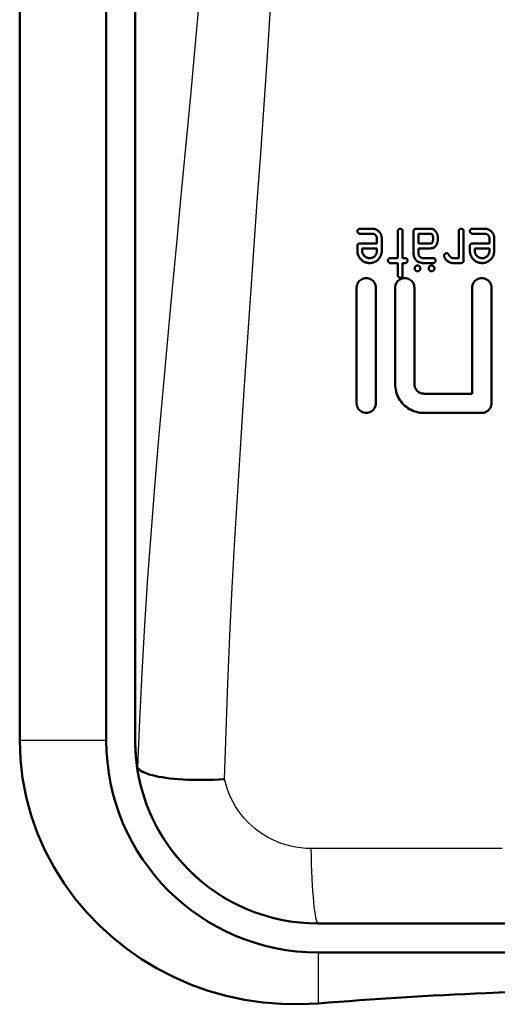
# Model space of a CAD drawing. Header units: millimetres. Extents: x 179 to 1975, y 100 to 1286.
# Tile 39 of 76: x 1408 to 1433, y 611 to 663. Entities that reach past the tile are written whole.
import ezdxf

# ---------------------------------------------------------------- set-up
doc = ezdxf.new("R2010")
doc.units = ezdxf.units.MM
doc.header["$LTSCALE"] = 5
doc.layers.add('Sichtbare Kanten(DIN)', color=7, linetype='Continuous', lineweight=50)
doc.layers.add('Sichtbare tangentiale Kanten(DIN)', color=3, linetype='Continuous', lineweight=25)

msp = doc.modelspace()

# ---------------------------------------------------------------- linework, layer by layer
at = {"layer": 'Sichtbare Kanten(DIN)'}
for p, q in [((1414.03, 625.142), (1414.03, 709.142)), ((1414.03, 625.143), (1414.03, 709.142)), ((1408.033, 684.142), (1408.033, 625.142)), ((1412.53, 681.461), (1412.53, 625.142)), ((1425.695, 651.701), (1426.329, 651.701)), ((1427.668, 651.576), (1427.668, 650.177)), ((1427.919, 650.177), (1427.919, 651.576)), ((1428.486, 651.576), (1428.486, 650.432)), ((1428.612, 651.701), (1429.374, 651.701)), ((1430.833, 651.576), (1430.833, 650.177)), ((1431.088, 650.051), (1431.088, 651.576)), ((1431.537, 651.701), (1432.171, 651.701)), ((1426.331, 651.446), (1425.695, 651.446)), ((1426.582, 651.194), (1426.582, 650.939)), ((1426.834, 650.558), (1426.834, 651.194)), ((1428.738, 650.939), (1428.738, 651.446)), ((1429.374, 651.446), (1428.738, 651.446)), ((1432.173, 651.446), (1431.537, 651.446)), ((1432.425, 651.194), (1432.425, 650.939)), ((1432.676, 650.558), (1432.676, 651.194)), ((1425.569, 650.813), (1425.569, 650.558)), ((1425.695, 650.939), (1426.582, 650.939)), ((1425.82, 650.558), (1425.82, 650.684)), ((1426.582, 650.684), (1425.82, 650.684)), ((1426.582, 650.684), (1426.582, 650.558)), ((1428.738, 650.939), (1429.374, 650.939)), ((1429.374, 650.684), (1428.738, 650.684)), ((1428.738, 650.432), (1428.738, 650.684)), ((1431.411, 650.813), (1431.411, 650.558)), ((1431.537, 650.939), (1432.425, 650.939)), ((1431.662, 650.558), (1431.662, 650.684)), ((1432.425, 650.684), (1431.662, 650.684)), ((1432.425, 650.684), (1432.425, 650.558)), ((1427.287, 650.177), (1427.668, 650.177)), ((1427.919, 650.177), (1428.049, 650.177)), ((1428.993, 650.177), (1429.5, 650.177)), ((1430.581, 650.177), (1430.833, 650.177)), ((1427.668, 649.922), (1427.287, 649.922)), ((1427.668, 649.922), (1427.668, 649.291)), ((1427.919, 649.291), (1427.919, 649.922)), ((1428.049, 649.922), (1427.919, 649.922)), ((1429.5, 649.922), (1428.993, 649.922)), ((1430.962, 649.922), (1430.581, 649.922)), ((1425.53, 648.642), (1425.53, 642.642)), ((1426.53, 642.642), (1426.53, 648.642)), ((1427.53, 648.642), (1427.53, 643.642)), ((1428.53, 643.642), (1428.53, 648.642)), ((1431.53, 648.642), (1431.53, 643.142)), ((1432.53, 642.642), (1432.53, 648.642)), ((1429.03, 643.142), (1431.53, 643.142)), ((1432.03, 642.142), (1429.03, 642.142)), ((1462.53, 615.642), (1423.53, 615.642)), ((1462.53, 615.642), (1423.53, 615.642)), ((1423.53, 614.142), (1462.53, 614.142))]:
    msp.add_line(p, q, dxfattribs=at)
at = {"layer": 'Sichtbare Kanten(DIN)', "flags": 128}
for points in [[(1425.695, 651.701), (1425.687, 651.701), (1425.68, 651.701), (1425.672, 651.7), (1425.665, 651.698), (1425.658, 651.697), (1425.651, 651.694), (1425.644, 651.692), (1425.637, 651.689), (1425.63, 651.685), (1425.623, 651.681), (1425.616, 651.676), (1425.61, 651.671), (1425.604, 651.664), (1425.598, 651.658), (1425.592, 651.651), (1425.587, 651.644), (1425.583, 651.636), (1425.579, 651.628), (1425.576, 651.619), (1425.573, 651.611), (1425.571, 651.602), (1425.57, 651.593), (1425.569, 651.584), (1425.569, 651.576)], [(1425.569, 651.576), (1425.569, 651.566), (1425.57, 651.557), (1425.571, 651.548), (1425.574, 651.539), (1425.576, 651.53), (1425.58, 651.522), (1425.584, 651.514), (1425.588, 651.506), (1425.593, 651.499), (1425.598, 651.492), (1425.604, 651.486), (1425.61, 651.481), (1425.616, 651.475), (1425.622, 651.47), (1425.628, 651.466), (1425.635, 651.462), (1425.642, 651.458), (1425.649, 651.455), (1425.656, 651.452), (1425.664, 651.45), (1425.671, 651.448), (1425.679, 651.447), (1425.687, 651.446), (1425.695, 651.446)], [(1426.693, 651.552), (1426.67, 651.575), (1426.645, 651.597), (1426.62, 651.617), (1426.594, 651.635), (1426.571, 651.649), (1426.552, 651.659), (1426.536, 651.666), (1426.524, 651.671), (1426.512, 651.675), (1426.501, 651.679), (1426.489, 651.682), (1426.477, 651.685), (1426.465, 651.688), (1426.452, 651.691), (1426.44, 651.693), (1426.428, 651.695), (1426.415, 651.696), (1426.403, 651.698), (1426.391, 651.699), (1426.378, 651.7), (1426.366, 651.7), (1426.354, 651.701), (1426.341, 651.701), (1426.329, 651.701)], [(1426.834, 651.194), (1426.834, 651.211), (1426.833, 651.227), (1426.832, 651.244), (1426.83, 651.26), (1426.828, 651.277), (1426.826, 651.293), (1426.823, 651.309), (1426.819, 651.325), (1426.815, 651.341), (1426.811, 651.357), (1426.805, 651.372), (1426.8, 651.388), (1426.793, 651.403), (1426.787, 651.418), (1426.779, 651.433), (1426.772, 651.447), (1426.763, 651.462), (1426.755, 651.475), (1426.745, 651.489), (1426.736, 651.502), (1426.726, 651.515), (1426.715, 651.528), (1426.704, 651.54), (1426.693, 651.552)], [(1427.793, 651.701), (1427.786, 651.701), (1427.778, 651.701), (1427.771, 651.7), (1427.764, 651.698), (1427.757, 651.697), (1427.749, 651.694), (1427.742, 651.692), (1427.735, 651.689), (1427.729, 651.685), (1427.722, 651.681), (1427.715, 651.676), (1427.709, 651.67), (1427.702, 651.664), (1427.696, 651.658), (1427.691, 651.651), (1427.686, 651.643), (1427.682, 651.636), (1427.678, 651.628), (1427.675, 651.619), (1427.672, 651.611), (1427.67, 651.602), (1427.669, 651.593), (1427.668, 651.584), (1427.668, 651.576)], [(1427.919, 651.576), (1427.919, 651.584), (1427.918, 651.592), (1427.917, 651.6), (1427.916, 651.608), (1427.914, 651.616), (1427.911, 651.623), (1427.908, 651.631), (1427.904, 651.638), (1427.9, 651.645), (1427.895, 651.652), (1427.89, 651.658), (1427.885, 651.664), (1427.879, 651.67), (1427.872, 651.675), (1427.865, 651.68), (1427.858, 651.685), (1427.851, 651.689), (1427.843, 651.692), (1427.835, 651.695), (1427.827, 651.697), (1427.819, 651.699), (1427.81, 651.7), (1427.802, 651.701), (1427.793, 651.701)], [(1428.513, 651.659), (1428.511, 651.656), (1428.509, 651.653), (1428.507, 651.649), (1428.505, 651.646), (1428.503, 651.643), (1428.501, 651.64), (1428.5, 651.637), (1428.498, 651.633), (1428.497, 651.63), (1428.495, 651.626), (1428.494, 651.623), (1428.493, 651.619), (1428.492, 651.616), (1428.491, 651.612), (1428.49, 651.609), (1428.489, 651.605), (1428.488, 651.601), (1428.488, 651.598), (1428.487, 651.594), (1428.487, 651.59), (1428.486, 651.587), (1428.486, 651.583), (1428.486, 651.579), (1428.486, 651.576)], [(1428.612, 651.701), (1428.607, 651.701), (1428.602, 651.701), (1428.598, 651.701), (1428.593, 651.7), (1428.589, 651.7), (1428.584, 651.699), (1428.579, 651.698), (1428.575, 651.697), (1428.57, 651.696), (1428.566, 651.694), (1428.562, 651.693), (1428.557, 651.691), (1428.553, 651.689), (1428.549, 651.687), (1428.545, 651.685), (1428.541, 651.683), (1428.537, 651.68), (1428.533, 651.677), (1428.53, 651.675), (1428.526, 651.672), (1428.523, 651.669), (1428.519, 651.665), (1428.516, 651.662), (1428.513, 651.659)], [(1429.755, 651.194), (1429.755, 651.217), (1429.754, 651.24), (1429.752, 651.263), (1429.749, 651.286), (1429.746, 651.308), (1429.742, 651.331), (1429.737, 651.353), (1429.732, 651.376), (1429.725, 651.398), (1429.718, 651.419), (1429.71, 651.441), (1429.701, 651.462), (1429.691, 651.482), (1429.68, 651.503), (1429.667, 651.527), (1429.649, 651.554), (1429.626, 651.584), (1429.599, 651.613), (1429.567, 651.64), (1429.533, 651.662), (1429.495, 651.68), (1429.456, 651.692), (1429.415, 651.699), (1429.374, 651.701)], [(1430.962, 651.697), (1430.95, 651.697), (1430.938, 651.695), (1430.925, 651.693), (1430.914, 651.689), (1430.902, 651.685), (1430.892, 651.679), (1430.883, 651.674), (1430.875, 651.668), (1430.869, 651.662), (1430.864, 651.657), (1430.86, 651.653), (1430.856, 651.648), (1430.852, 651.643), (1430.848, 651.637), (1430.845, 651.632), (1430.843, 651.626), (1430.84, 651.62), (1430.838, 651.614), (1430.836, 651.607), (1430.835, 651.601), (1430.834, 651.595), (1430.833, 651.588), (1430.833, 651.582), (1430.833, 651.576)], [(1431.088, 651.576), (1431.088, 651.583), (1431.087, 651.59), (1431.086, 651.597), (1431.085, 651.604), (1431.083, 651.611), (1431.081, 651.618), (1431.079, 651.624), (1431.076, 651.631), (1431.072, 651.637), (1431.068, 651.643), (1431.064, 651.648), (1431.06, 651.654), (1431.055, 651.659), (1431.05, 651.664), (1431.044, 651.669), (1431.037, 651.674), (1431.029, 651.679), (1431.021, 651.684), (1431.012, 651.688), (1431.002, 651.691), (1430.992, 651.694), (1430.982, 651.696), (1430.972, 651.697), (1430.962, 651.697)], [(1431.537, 651.701), (1431.529, 651.701), (1431.522, 651.701), (1431.514, 651.7), (1431.507, 651.698), (1431.5, 651.696), (1431.492, 651.694), (1431.485, 651.692), (1431.478, 651.688), (1431.472, 651.685), (1431.465, 651.68), (1431.458, 651.676), (1431.452, 651.67), (1431.445, 651.664), (1431.439, 651.657), (1431.434, 651.65), (1431.429, 651.643), (1431.425, 651.635), (1431.421, 651.627), (1431.418, 651.619), (1431.415, 651.611), (1431.413, 651.602), (1431.412, 651.593), (1431.411, 651.584), (1431.411, 651.576)], [(1431.411, 651.576), (1431.411, 651.566), (1431.412, 651.557), (1431.414, 651.548), (1431.416, 651.539), (1431.418, 651.531), (1431.422, 651.522), (1431.426, 651.514), (1431.43, 651.506), (1431.435, 651.499), (1431.441, 651.493), (1431.446, 651.486), (1431.452, 651.481), (1431.458, 651.475), (1431.464, 651.47), (1431.47, 651.466), (1431.477, 651.462), (1431.484, 651.458), (1431.491, 651.455), (1431.498, 651.452), (1431.506, 651.45), (1431.513, 651.448), (1431.521, 651.447), (1431.529, 651.446), (1431.537, 651.446)], [(1432.535, 651.552), (1432.512, 651.575), (1432.488, 651.597), (1432.462, 651.617), (1432.436, 651.635), (1432.414, 651.649), (1432.394, 651.659), (1432.378, 651.666), (1432.366, 651.671), (1432.354, 651.675), (1432.343, 651.679), (1432.331, 651.682), (1432.319, 651.685), (1432.307, 651.688), (1432.295, 651.691), (1432.282, 651.693), (1432.27, 651.695), (1432.258, 651.696), (1432.245, 651.698), (1432.233, 651.699), (1432.22, 651.7), (1432.208, 651.7), (1432.196, 651.701), (1432.183, 651.701), (1432.171, 651.701)], [(1432.676, 651.194), (1432.676, 651.211), (1432.675, 651.227), (1432.674, 651.244), (1432.673, 651.26), (1432.671, 651.277), (1432.668, 651.293), (1432.665, 651.309), (1432.661, 651.325), (1432.657, 651.341), (1432.653, 651.357), (1432.648, 651.372), (1432.642, 651.388), (1432.636, 651.403), (1432.629, 651.418), (1432.621, 651.433), (1432.614, 651.447), (1432.606, 651.462), (1432.597, 651.475), (1432.588, 651.489), (1432.578, 651.502), (1432.568, 651.515), (1432.557, 651.528), (1432.546, 651.54), (1432.535, 651.552)], [(1426.331, 651.446), (1426.346, 651.446), (1426.362, 651.444), (1426.377, 651.443), (1426.392, 651.44), (1426.407, 651.436), (1426.422, 651.432), (1426.436, 651.426), (1426.45, 651.42), (1426.464, 651.412), (1426.478, 651.404), (1426.491, 651.394), (1426.504, 651.383), (1426.516, 651.371), (1426.528, 651.358), (1426.539, 651.344), (1426.548, 651.329), (1426.556, 651.314), (1426.564, 651.298), (1426.57, 651.281), (1426.575, 651.264), (1426.578, 651.247), (1426.581, 651.23), (1426.582, 651.212), (1426.582, 651.194)], [(1429.374, 651.446), (1429.39, 651.445), (1429.405, 651.442), (1429.42, 651.436), (1429.434, 651.428), (1429.446, 651.419), (1429.457, 651.407), (1429.466, 651.394), (1429.472, 651.382), (1429.477, 651.37), (1429.481, 651.36), (1429.484, 651.351), (1429.486, 651.341), (1429.489, 651.331), (1429.491, 651.321), (1429.492, 651.31), (1429.494, 651.298), (1429.495, 651.287), (1429.497, 651.274), (1429.498, 651.262), (1429.498, 651.249), (1429.499, 651.236), (1429.499, 651.222), (1429.5, 651.208), (1429.5, 651.194)], [(1429.374, 650.684), (1429.412, 650.686), (1429.451, 650.691), (1429.488, 650.702), (1429.523, 650.716), (1429.556, 650.735), (1429.586, 650.758), (1429.614, 650.784), (1429.638, 650.813), (1429.659, 650.843), (1429.676, 650.872), (1429.691, 650.9), (1429.702, 650.925), (1429.711, 650.947), (1429.719, 650.969), (1429.726, 650.99), (1429.733, 651.012), (1429.738, 651.035), (1429.743, 651.057), (1429.747, 651.08), (1429.75, 651.102), (1429.752, 651.125), (1429.754, 651.148), (1429.755, 651.171), (1429.755, 651.194)], [(1429.5, 651.194), (1429.5, 651.185), (1429.499, 651.175), (1429.499, 651.166), (1429.499, 651.156), (1429.498, 651.147), (1429.498, 651.137), (1429.497, 651.128), (1429.496, 651.118), (1429.495, 651.109), (1429.493, 651.099), (1429.492, 651.09), (1429.49, 651.081), (1429.489, 651.071), (1429.487, 651.062), (1429.484, 651.051), (1429.48, 651.036), (1429.474, 651.017), (1429.467, 650.999), (1429.457, 650.982), (1429.445, 650.967), (1429.43, 650.954), (1429.412, 650.946), (1429.394, 650.941), (1429.374, 650.939)], [(1432.173, 651.446), (1432.195, 651.445), (1432.216, 651.443), (1432.237, 651.439), (1432.258, 651.434), (1432.278, 651.427), (1432.297, 651.418), (1432.313, 651.408), (1432.328, 651.398), (1432.341, 651.387), (1432.353, 651.377), (1432.363, 651.366), (1432.372, 651.355), (1432.381, 651.344), (1432.389, 651.332), (1432.396, 651.319), (1432.402, 651.306), (1432.408, 651.293), (1432.412, 651.279), (1432.416, 651.266), (1432.419, 651.252), (1432.422, 651.237), (1432.423, 651.223), (1432.424, 651.209), (1432.425, 651.194)], [(1425.695, 650.939), (1425.688, 650.939), (1425.681, 650.939), (1425.674, 650.938), (1425.668, 650.937), (1425.661, 650.936), (1425.655, 650.934), (1425.648, 650.932), (1425.642, 650.93), (1425.636, 650.927), (1425.63, 650.924), (1425.624, 650.921), (1425.619, 650.917), (1425.614, 650.913), (1425.609, 650.909), (1425.604, 650.904), (1425.599, 650.899), (1425.593, 650.892), (1425.587, 650.883), (1425.582, 650.874), (1425.577, 650.862), (1425.573, 650.85), (1425.571, 650.838), (1425.569, 650.826), (1425.569, 650.813)], [(1425.569, 650.558), (1425.571, 650.498), (1425.579, 650.439), (1425.592, 650.38), (1425.612, 650.324), (1425.636, 650.27), (1425.664, 650.221), (1425.693, 650.179), (1425.723, 650.143), (1425.751, 650.112), (1425.777, 650.088), (1425.802, 650.066), (1425.828, 650.045), (1425.855, 650.025), (1425.883, 650.007), (1425.912, 649.991), (1425.942, 649.976), (1425.973, 649.963), (1426.005, 649.952), (1426.037, 649.942), (1426.069, 649.935), (1426.102, 649.929), (1426.135, 649.925), (1426.168, 649.922), (1426.201, 649.922)], [(1426.201, 650.177), (1426.172, 650.178), (1426.144, 650.181), (1426.115, 650.186), (1426.087, 650.193), (1426.06, 650.202), (1426.033, 650.213), (1426.009, 650.227), (1425.986, 650.241), (1425.965, 650.256), (1425.946, 650.273), (1425.929, 650.289), (1425.913, 650.306), (1425.898, 650.324), (1425.885, 650.342), (1425.872, 650.361), (1425.861, 650.381), (1425.851, 650.402), (1425.843, 650.423), (1425.836, 650.445), (1425.83, 650.467), (1425.826, 650.49), (1425.823, 650.512), (1425.821, 650.535), (1425.82, 650.558)], [(1426.201, 649.922), (1426.257, 649.924), (1426.313, 649.93), (1426.368, 649.942), (1426.421, 649.958), (1426.472, 649.979), (1426.519, 650.004), (1426.56, 650.03), (1426.597, 650.058), (1426.628, 650.086), (1426.655, 650.112), (1426.679, 650.138), (1426.701, 650.165), (1426.722, 650.193), (1426.742, 650.223), (1426.759, 650.253), (1426.775, 650.284), (1426.789, 650.317), (1426.802, 650.35), (1426.812, 650.384), (1426.82, 650.418), (1426.826, 650.452), (1426.831, 650.487), (1426.833, 650.522), (1426.834, 650.558)], [(1426.582, 650.558), (1426.582, 650.529), (1426.579, 650.5), (1426.574, 650.472), (1426.567, 650.445), (1426.558, 650.417), (1426.547, 650.391), (1426.534, 650.366), (1426.519, 650.344), (1426.504, 650.323), (1426.488, 650.304), (1426.471, 650.286), (1426.454, 650.27), (1426.437, 650.256), (1426.418, 650.242), (1426.399, 650.23), (1426.379, 650.218), (1426.359, 650.208), (1426.337, 650.2), (1426.315, 650.192), (1426.293, 650.187), (1426.27, 650.182), (1426.248, 650.179), (1426.225, 650.177), (1426.201, 650.177)], [(1431.537, 650.939), (1431.53, 650.939), (1431.523, 650.939), (1431.517, 650.938), (1431.51, 650.937), (1431.503, 650.936), (1431.497, 650.934), (1431.491, 650.932), (1431.484, 650.93), (1431.478, 650.927), (1431.472, 650.924), (1431.467, 650.921), (1431.461, 650.917), (1431.456, 650.913), (1431.451, 650.909), (1431.446, 650.904), (1431.441, 650.899), (1431.435, 650.892), (1431.429, 650.883), (1431.424, 650.873), (1431.419, 650.862), (1431.415, 650.85), (1431.413, 650.838), (1431.411, 650.826), (1431.411, 650.813)], [(1431.411, 650.558), (1431.413, 650.499), (1431.421, 650.44), (1431.434, 650.382), (1431.453, 650.326), (1431.477, 650.272), (1431.505, 650.224), (1431.534, 650.182), (1431.563, 650.145), (1431.591, 650.115), (1431.617, 650.089), (1431.642, 650.067), (1431.669, 650.046), (1431.696, 650.026), (1431.724, 650.008), (1431.753, 649.992), (1431.783, 649.977), (1431.814, 649.963), (1431.846, 649.952), (1431.878, 649.943), (1431.91, 649.935), (1431.943, 649.929), (1431.976, 649.925), (1432.01, 649.922), (1432.044, 649.922)], [(1432.044, 650.177), (1432.015, 650.178), (1431.986, 650.181), (1431.958, 650.185), (1431.93, 650.192), (1431.903, 650.202), (1431.876, 650.213), (1431.852, 650.226), (1431.829, 650.24), (1431.808, 650.255), (1431.789, 650.272), (1431.772, 650.288), (1431.756, 650.305), (1431.741, 650.323), (1431.727, 650.341), (1431.715, 650.36), (1431.704, 650.38), (1431.694, 650.401), (1431.685, 650.423), (1431.678, 650.445), (1431.672, 650.467), (1431.668, 650.489), (1431.665, 650.512), (1431.663, 650.535), (1431.662, 650.558)], [(1432.044, 649.922), (1432.099, 649.924), (1432.155, 649.93), (1432.209, 649.941), (1432.262, 649.958), (1432.313, 649.979), (1432.36, 650.003), (1432.401, 650.03), (1432.438, 650.057), (1432.469, 650.085), (1432.496, 650.111), (1432.52, 650.137), (1432.543, 650.164), (1432.564, 650.193), (1432.583, 650.222), (1432.601, 650.252), (1432.617, 650.284), (1432.631, 650.316), (1432.644, 650.35), (1432.654, 650.383), (1432.662, 650.418), (1432.668, 650.452), (1432.673, 650.487), (1432.675, 650.522), (1432.676, 650.558)], [(1432.425, 650.558), (1432.424, 650.529), (1432.421, 650.5), (1432.416, 650.471), (1432.409, 650.443), (1432.399, 650.416), (1432.388, 650.389), (1432.375, 650.364), (1432.36, 650.342), (1432.345, 650.321), (1432.329, 650.302), (1432.312, 650.285), (1432.295, 650.269), (1432.278, 650.255), (1432.259, 650.241), (1432.24, 650.229), (1432.22, 650.218), (1432.2, 650.208), (1432.178, 650.199), (1432.157, 650.192), (1432.135, 650.187), (1432.112, 650.182), (1432.09, 650.179), (1432.067, 650.177), (1432.044, 650.177)], [(1427.287, 650.177), (1427.276, 650.176), (1427.266, 650.175), (1427.256, 650.173), (1427.246, 650.17), (1427.236, 650.167), (1427.227, 650.162), (1427.218, 650.157), (1427.211, 650.152), (1427.204, 650.146), (1427.197, 650.141), (1427.192, 650.135), (1427.187, 650.13), (1427.183, 650.125), (1427.178, 650.119), (1427.174, 650.113), (1427.171, 650.106), (1427.167, 650.1), (1427.165, 650.093), (1427.162, 650.087), (1427.16, 650.08), (1427.159, 650.073), (1427.158, 650.066), (1427.157, 650.058), (1427.157, 650.051)], [(1427.157, 650.051), (1427.157, 650.043), (1427.158, 650.034), (1427.159, 650.026), (1427.161, 650.017), (1427.164, 650.009), (1427.167, 650.001), (1427.17, 649.994), (1427.174, 649.986), (1427.179, 649.979), (1427.184, 649.972), (1427.189, 649.966), (1427.195, 649.96), (1427.201, 649.954), (1427.208, 649.949), (1427.215, 649.943), (1427.222, 649.939), (1427.229, 649.935), (1427.237, 649.931), (1427.245, 649.928), (1427.253, 649.926), (1427.261, 649.924), (1427.27, 649.923), (1427.278, 649.922), (1427.287, 649.922)], [(1428.175, 650.051), (1428.174, 650.061), (1428.173, 650.07), (1428.172, 650.08), (1428.17, 650.089), (1428.167, 650.098), (1428.163, 650.107), (1428.159, 650.115), (1428.154, 650.123), (1428.149, 650.13), (1428.143, 650.136), (1428.138, 650.142), (1428.132, 650.147), (1428.127, 650.152), (1428.12, 650.156), (1428.114, 650.16), (1428.107, 650.164), (1428.101, 650.167), (1428.093, 650.17), (1428.086, 650.172), (1428.079, 650.174), (1428.071, 650.175), (1428.064, 650.176), (1428.056, 650.177), (1428.049, 650.177)], [(1428.049, 649.922), (1428.056, 649.922), (1428.062, 649.922), (1428.069, 649.923), (1428.076, 649.924), (1428.082, 649.925), (1428.089, 649.927), (1428.095, 649.929), (1428.101, 649.932), (1428.107, 649.934), (1428.113, 649.938), (1428.119, 649.941), (1428.124, 649.945), (1428.129, 649.949), (1428.134, 649.954), (1428.139, 649.958), (1428.144, 649.965), (1428.15, 649.972), (1428.156, 649.981), (1428.161, 649.991), (1428.166, 650.002), (1428.17, 650.014), (1428.173, 650.026), (1428.174, 650.039), (1428.175, 650.051)], [(1428.486, 650.432), (1428.487, 650.4), (1428.489, 650.368), (1428.493, 650.336), (1428.499, 650.305), (1428.507, 650.274), (1428.517, 650.244), (1428.529, 650.214), (1428.543, 650.185), (1428.559, 650.157), (1428.577, 650.13), (1428.597, 650.104), (1428.62, 650.078), (1428.644, 650.054), (1428.671, 650.031), (1428.698, 650.01), (1428.727, 649.991), (1428.757, 649.974), (1428.789, 649.96), (1428.822, 649.948), (1428.855, 649.938), (1428.889, 649.931), (1428.923, 649.925), (1428.958, 649.922), (1428.993, 649.922)], [(1428.993, 650.177), (1428.973, 650.178), (1428.954, 650.179), (1428.935, 650.183), (1428.916, 650.188), (1428.898, 650.194), (1428.88, 650.202), (1428.864, 650.211), (1428.848, 650.221), (1428.834, 650.231), (1428.822, 650.242), (1428.81, 650.253), (1428.8, 650.264), (1428.79, 650.276), (1428.781, 650.289), (1428.773, 650.301), (1428.765, 650.315), (1428.758, 650.328), (1428.753, 650.343), (1428.748, 650.357), (1428.744, 650.372), (1428.741, 650.387), (1428.739, 650.402), (1428.738, 650.417), (1428.738, 650.432)], [(1429.629, 650.051), (1429.629, 650.058), (1429.629, 650.064), (1429.628, 650.071), (1429.627, 650.077), (1429.626, 650.083), (1429.624, 650.09), (1429.623, 650.096), (1429.62, 650.102), (1429.618, 650.108), (1429.615, 650.114), (1429.612, 650.119), (1429.608, 650.125), (1429.604, 650.13), (1429.6, 650.135), (1429.595, 650.139), (1429.59, 650.144), (1429.583, 650.15), (1429.575, 650.156), (1429.564, 650.162), (1429.552, 650.167), (1429.54, 650.172), (1429.526, 650.175), (1429.513, 650.176), (1429.5, 650.177)], [(1429.5, 649.922), (1429.508, 649.922), (1429.516, 649.922), (1429.524, 649.924), (1429.532, 649.925), (1429.54, 649.927), (1429.547, 649.93), (1429.555, 649.933), (1429.562, 649.937), (1429.569, 649.941), (1429.576, 649.946), (1429.583, 649.951), (1429.589, 649.957), (1429.595, 649.963), (1429.601, 649.97), (1429.606, 649.977), (1429.611, 649.984), (1429.616, 649.992), (1429.619, 650), (1429.622, 650.008), (1429.625, 650.016), (1429.627, 650.025), (1429.628, 650.033), (1429.629, 650.042), (1429.629, 650.051)], [(1430.14, 650.417), (1430.135, 650.414), (1430.13, 650.411), (1430.125, 650.408), (1430.121, 650.404), (1430.116, 650.401), (1430.112, 650.397), (1430.107, 650.393), (1430.103, 650.389), (1430.099, 650.385), (1430.096, 650.381), (1430.092, 650.376), (1430.089, 650.371), (1430.086, 650.367), (1430.083, 650.362), (1430.081, 650.356), (1430.078, 650.351), (1430.076, 650.346), (1430.075, 650.34), (1430.073, 650.335), (1430.072, 650.329), (1430.071, 650.324), (1430.071, 650.318), (1430.071, 650.312), (1430.07, 650.306)], [(1430.07, 650.306), (1430.07, 650.305), (1430.071, 650.303), (1430.071, 650.301), (1430.071, 650.299), (1430.071, 650.296), (1430.071, 650.294), (1430.072, 650.292), (1430.072, 650.29), (1430.072, 650.289), (1430.072, 650.287), (1430.073, 650.285), (1430.073, 650.283), (1430.073, 650.281), (1430.074, 650.279), (1430.074, 650.277), (1430.075, 650.275), (1430.075, 650.273), (1430.075, 650.271), (1430.076, 650.269), (1430.076, 650.268), (1430.077, 650.266), (1430.077, 650.264), (1430.078, 650.262), (1430.078, 650.26)], [(1430.078, 650.26), (1430.082, 650.249), (1430.086, 650.237), (1430.091, 650.226), (1430.095, 650.215), (1430.1, 650.204), (1430.105, 650.193), (1430.111, 650.183), (1430.117, 650.172), (1430.123, 650.162), (1430.129, 650.152), (1430.136, 650.141), (1430.142, 650.131), (1430.15, 650.122), (1430.157, 650.112), (1430.164, 650.103), (1430.172, 650.094), (1430.18, 650.085), (1430.189, 650.076), (1430.197, 650.067), (1430.206, 650.059), (1430.215, 650.051), (1430.224, 650.043), (1430.233, 650.035), (1430.243, 650.028)], [(1430.2, 650.432), (1430.197, 650.432), (1430.195, 650.432), (1430.192, 650.432), (1430.19, 650.432), (1430.187, 650.432), (1430.184, 650.431), (1430.182, 650.431), (1430.179, 650.431), (1430.176, 650.43), (1430.174, 650.43), (1430.171, 650.429), (1430.169, 650.429), (1430.166, 650.428), (1430.164, 650.427), (1430.161, 650.426), (1430.159, 650.426), (1430.156, 650.425), (1430.154, 650.424), (1430.152, 650.423), (1430.149, 650.422), (1430.147, 650.421), (1430.145, 650.419), (1430.142, 650.418), (1430.14, 650.417)], [(1430.299, 650.382), (1430.296, 650.386), (1430.293, 650.39), (1430.29, 650.394), (1430.287, 650.397), (1430.284, 650.401), (1430.28, 650.404), (1430.276, 650.407), (1430.273, 650.41), (1430.269, 650.413), (1430.265, 650.416), (1430.261, 650.418), (1430.256, 650.42), (1430.252, 650.422), (1430.247, 650.424), (1430.243, 650.426), (1430.238, 650.427), (1430.234, 650.428), (1430.229, 650.429), (1430.224, 650.43), (1430.219, 650.431), (1430.215, 650.432), (1430.21, 650.432), (1430.205, 650.432), (1430.2, 650.432)], [(1430.243, 650.028), (1430.268, 650.009), (1430.292, 649.993), (1430.314, 649.98), (1430.334, 649.969), (1430.351, 649.96), (1430.367, 649.953), (1430.381, 649.948), (1430.393, 649.944), (1430.403, 649.941), (1430.414, 649.938), (1430.425, 649.935), (1430.436, 649.933), (1430.448, 649.931), (1430.459, 649.929), (1430.471, 649.928), (1430.483, 649.926), (1430.495, 649.925), (1430.507, 649.924), (1430.519, 649.923), (1430.532, 649.923), (1430.544, 649.922), (1430.556, 649.922), (1430.569, 649.922), (1430.581, 649.922)], [(1430.345, 650.299), (1430.343, 650.302), (1430.341, 650.306), (1430.339, 650.309), (1430.337, 650.313), (1430.335, 650.316), (1430.333, 650.32), (1430.331, 650.324), (1430.329, 650.327), (1430.327, 650.331), (1430.325, 650.334), (1430.323, 650.337), (1430.321, 650.341), (1430.32, 650.344), (1430.318, 650.348), (1430.316, 650.351), (1430.314, 650.354), (1430.312, 650.358), (1430.31, 650.361), (1430.308, 650.365), (1430.306, 650.368), (1430.304, 650.372), (1430.302, 650.375), (1430.301, 650.379), (1430.299, 650.382)], [(1430.413, 650.227), (1430.409, 650.229), (1430.406, 650.232), (1430.402, 650.234), (1430.399, 650.237), (1430.396, 650.239), (1430.393, 650.242), (1430.389, 650.244), (1430.386, 650.247), (1430.383, 650.25), (1430.38, 650.253), (1430.377, 650.256), (1430.375, 650.259), (1430.372, 650.262), (1430.369, 650.265), (1430.366, 650.268), (1430.364, 650.271), (1430.361, 650.275), (1430.359, 650.278), (1430.356, 650.281), (1430.354, 650.285), (1430.352, 650.288), (1430.349, 650.292), (1430.347, 650.295), (1430.345, 650.299)], [(1430.581, 650.177), (1430.574, 650.177), (1430.566, 650.177), (1430.559, 650.178), (1430.551, 650.178), (1430.544, 650.179), (1430.536, 650.18), (1430.529, 650.181), (1430.522, 650.182), (1430.514, 650.183), (1430.507, 650.185), (1430.5, 650.187), (1430.493, 650.189), (1430.485, 650.191), (1430.478, 650.193), (1430.471, 650.196), (1430.464, 650.198), (1430.458, 650.201), (1430.451, 650.204), (1430.444, 650.208), (1430.438, 650.211), (1430.431, 650.215), (1430.425, 650.219), (1430.419, 650.223), (1430.413, 650.227)], [(1430.962, 649.922), (1430.977, 649.922), (1430.991, 649.925), (1431.005, 649.93), (1431.019, 649.936), (1431.03, 649.943), (1431.04, 649.95), (1431.048, 649.957), (1431.053, 649.962), (1431.058, 649.967), (1431.062, 649.971), (1431.065, 649.976), (1431.069, 649.981), (1431.072, 649.986), (1431.075, 649.992), (1431.077, 649.997), (1431.08, 650.003), (1431.082, 650.009), (1431.083, 650.015), (1431.085, 650.021), (1431.086, 650.027), (1431.087, 650.033), (1431.087, 650.039), (1431.088, 650.045), (1431.088, 650.051)], [(1428.693, 649.794), (1428.684, 649.794), (1428.674, 649.793), (1428.665, 649.791), (1428.656, 649.789), (1428.647, 649.787), (1428.638, 649.784), (1428.629, 649.78), (1428.621, 649.776), (1428.613, 649.771), (1428.605, 649.766), (1428.598, 649.759), (1428.59, 649.753), (1428.583, 649.746), (1428.576, 649.738), (1428.57, 649.73), (1428.565, 649.722), (1428.56, 649.713), (1428.556, 649.704), (1428.552, 649.694), (1428.549, 649.685), (1428.547, 649.675), (1428.545, 649.665), (1428.544, 649.655), (1428.544, 649.645)], [(1428.544, 649.645), (1428.544, 649.635), (1428.545, 649.626), (1428.546, 649.617), (1428.548, 649.607), (1428.55, 649.598), (1428.553, 649.589), (1428.556, 649.58), (1428.56, 649.572), (1428.565, 649.563), (1428.57, 649.555), (1428.576, 649.548), (1428.583, 649.54), (1428.59, 649.533), (1428.598, 649.527), (1428.606, 649.521), (1428.615, 649.515), (1428.624, 649.51), (1428.633, 649.506), (1428.643, 649.503), (1428.653, 649.5), (1428.663, 649.498), (1428.673, 649.497), (1428.683, 649.496), (1428.693, 649.496)], [(1428.838, 649.645), (1428.838, 649.657), (1428.837, 649.669), (1428.835, 649.681), (1428.832, 649.692), (1428.828, 649.704), (1428.823, 649.715), (1428.818, 649.725), (1428.812, 649.734), (1428.806, 649.742), (1428.8, 649.749), (1428.794, 649.755), (1428.787, 649.761), (1428.781, 649.766), (1428.774, 649.771), (1428.766, 649.775), (1428.759, 649.779), (1428.751, 649.783), (1428.743, 649.786), (1428.735, 649.788), (1428.727, 649.79), (1428.718, 649.792), (1428.71, 649.793), (1428.702, 649.794), (1428.693, 649.794)], [(1428.693, 649.496), (1428.701, 649.496), (1428.709, 649.497), (1428.716, 649.498), (1428.724, 649.499), (1428.731, 649.501), (1428.739, 649.503), (1428.746, 649.506), (1428.753, 649.509), (1428.76, 649.512), (1428.767, 649.516), (1428.773, 649.52), (1428.779, 649.525), (1428.785, 649.53), (1428.79, 649.535), (1428.796, 649.541), (1428.802, 649.548), (1428.809, 649.556), (1428.815, 649.566), (1428.822, 649.577), (1428.828, 649.59), (1428.832, 649.603), (1428.836, 649.617), (1428.837, 649.631), (1428.838, 649.645)], [(1429.42, 649.794), (1429.411, 649.794), (1429.402, 649.793), (1429.392, 649.791), (1429.383, 649.789), (1429.374, 649.787), (1429.365, 649.784), (1429.357, 649.78), (1429.348, 649.776), (1429.34, 649.771), (1429.332, 649.765), (1429.325, 649.759), (1429.318, 649.753), (1429.31, 649.746), (1429.304, 649.738), (1429.298, 649.73), (1429.292, 649.722), (1429.287, 649.713), (1429.283, 649.704), (1429.279, 649.694), (1429.276, 649.685), (1429.274, 649.675), (1429.273, 649.665), (1429.272, 649.655), (1429.271, 649.645)], [(1429.271, 649.645), (1429.272, 649.633), (1429.273, 649.622), (1429.275, 649.61), (1429.278, 649.599), (1429.282, 649.588), (1429.287, 649.577), (1429.293, 649.567), (1429.299, 649.559), (1429.305, 649.55), (1429.311, 649.543), (1429.318, 649.537), (1429.324, 649.531), (1429.331, 649.525), (1429.338, 649.52), (1429.345, 649.516), (1429.353, 649.511), (1429.361, 649.508), (1429.369, 649.504), (1429.377, 649.502), (1429.386, 649.5), (1429.394, 649.498), (1429.403, 649.497), (1429.412, 649.496), (1429.42, 649.496)], [(1429.569, 649.645), (1429.569, 649.657), (1429.568, 649.668), (1429.566, 649.68), (1429.563, 649.691), (1429.559, 649.702), (1429.554, 649.713), (1429.548, 649.722), (1429.542, 649.731), (1429.536, 649.739), (1429.529, 649.747), (1429.523, 649.753), (1429.517, 649.759), (1429.51, 649.764), (1429.503, 649.769), (1429.495, 649.774), (1429.488, 649.778), (1429.48, 649.782), (1429.472, 649.785), (1429.463, 649.788), (1429.455, 649.79), (1429.446, 649.792), (1429.438, 649.793), (1429.429, 649.794), (1429.42, 649.794)], [(1429.42, 649.496), (1429.432, 649.496), (1429.443, 649.497), (1429.454, 649.499), (1429.464, 649.502), (1429.475, 649.506), (1429.485, 649.51), (1429.494, 649.515), (1429.503, 649.521), (1429.511, 649.527), (1429.519, 649.533), (1429.526, 649.539), (1429.532, 649.546), (1429.538, 649.553), (1429.543, 649.56), (1429.548, 649.567), (1429.553, 649.575), (1429.557, 649.583), (1429.56, 649.592), (1429.563, 649.6), (1429.565, 649.609), (1429.567, 649.618), (1429.568, 649.627), (1429.569, 649.636), (1429.569, 649.645)], [(1426.53, 648.642), (1426.526, 648.708), (1426.513, 648.771), (1426.492, 648.833), (1426.463, 648.892), (1426.427, 648.947), (1426.383, 648.996), (1426.334, 649.039), (1426.28, 649.076), (1426.221, 649.105), (1426.158, 649.126), (1426.094, 649.138), (1426.028, 649.142), (1425.962, 649.138), (1425.898, 649.125), (1425.836, 649.103), (1425.778, 649.074), (1425.724, 649.038), (1425.675, 648.995), (1425.632, 648.946), (1425.596, 648.891), (1425.568, 648.833), (1425.547, 648.771), (1425.534, 648.708), (1425.53, 648.642)], [(1428.53, 648.642), (1428.526, 648.708), (1428.513, 648.771), (1428.492, 648.833), (1428.463, 648.892), (1428.427, 648.946), (1428.384, 648.996), (1428.334, 649.039), (1428.28, 649.076), (1428.221, 649.105), (1428.158, 649.126), (1428.094, 649.138), (1428.028, 649.142), (1427.963, 649.138), (1427.898, 649.125), (1427.836, 649.104), (1427.778, 649.074), (1427.724, 649.038), (1427.675, 648.995), (1427.632, 648.946), (1427.596, 648.891), (1427.568, 648.833), (1427.547, 648.771), (1427.534, 648.708), (1427.53, 648.642)], [(1427.668, 649.291), (1427.668, 649.282), (1427.669, 649.273), (1427.67, 649.263), (1427.673, 649.254), (1427.675, 649.246), (1427.679, 649.237), (1427.683, 649.229), (1427.687, 649.221), (1427.692, 649.214), (1427.698, 649.208), (1427.703, 649.201), (1427.709, 649.196), (1427.715, 649.191), (1427.721, 649.186), (1427.727, 649.181), (1427.734, 649.177), (1427.741, 649.173), (1427.748, 649.17), (1427.755, 649.167), (1427.763, 649.165), (1427.77, 649.163), (1427.778, 649.162), (1427.786, 649.161), (1427.793, 649.161)], [(1427.793, 649.161), (1427.8, 649.161), (1427.807, 649.162), (1427.813, 649.162), (1427.819, 649.163), (1427.826, 649.165), (1427.832, 649.166), (1427.838, 649.168), (1427.844, 649.17), (1427.85, 649.173), (1427.856, 649.176), (1427.862, 649.179), (1427.867, 649.182), (1427.872, 649.186), (1427.877, 649.19), (1427.881, 649.195), (1427.887, 649.2), (1427.893, 649.208), (1427.899, 649.216), (1427.905, 649.227), (1427.91, 649.239), (1427.914, 649.251), (1427.917, 649.264), (1427.919, 649.277), (1427.919, 649.291)], [(1432.53, 648.642), (1432.526, 648.708), (1432.513, 648.771), (1432.492, 648.833), (1432.463, 648.892), (1432.427, 648.946), (1432.384, 648.996), (1432.335, 649.039), (1432.28, 649.075), (1432.221, 649.104), (1432.159, 649.126), (1432.094, 649.138), (1432.029, 649.142), (1431.963, 649.138), (1431.899, 649.125), (1431.837, 649.104), (1431.778, 649.075), (1431.724, 649.038), (1431.675, 648.995), (1431.632, 648.946), (1431.596, 648.892), (1431.568, 648.833), (1431.547, 648.771), (1431.534, 648.708), (1431.53, 648.642)], [(1427.53, 643.642), (1427.533, 643.545), (1427.543, 643.448), (1427.558, 643.352), (1427.58, 643.257), (1427.608, 643.163), (1427.643, 643.072), (1427.683, 642.982), (1427.729, 642.896), (1427.78, 642.812), (1427.837, 642.733), (1427.899, 642.657), (1427.966, 642.585), (1428.038, 642.517), (1428.114, 642.455), (1428.194, 642.397), (1428.277, 642.345), (1428.364, 642.298), (1428.454, 642.258), (1428.546, 642.223), (1428.64, 642.194), (1428.736, 642.172), (1428.833, 642.155), (1428.931, 642.146), (1429.03, 642.142)], [(1429.03, 643.142), (1428.997, 643.144), (1428.964, 643.147), (1428.932, 643.152), (1428.9, 643.16), (1428.868, 643.169), (1428.838, 643.181), (1428.808, 643.194), (1428.779, 643.21), (1428.751, 643.227), (1428.724, 643.247), (1428.699, 643.267), (1428.675, 643.29), (1428.653, 643.314), (1428.632, 643.339), (1428.613, 643.366), (1428.596, 643.393), (1428.581, 643.422), (1428.568, 643.452), (1428.556, 643.483), (1428.547, 643.514), (1428.539, 643.546), (1428.534, 643.578), (1428.531, 643.61), (1428.53, 643.642)], [(1425.53, 642.642), (1425.534, 642.577), (1425.547, 642.514), (1425.568, 642.452), (1425.597, 642.393), (1425.633, 642.339), (1425.676, 642.289), (1425.725, 642.246), (1425.78, 642.209), (1425.839, 642.18), (1425.902, 642.159), (1425.966, 642.147), (1426.032, 642.142), (1426.098, 642.147), (1426.162, 642.16), (1426.224, 642.182), (1426.282, 642.211), (1426.336, 642.247), (1426.385, 642.291), (1426.428, 642.34), (1426.464, 642.394), (1426.492, 642.452), (1426.513, 642.514), (1426.526, 642.578), (1426.53, 642.642)], [(1432.03, 642.142), (1432.063, 642.144), (1432.096, 642.147), (1432.128, 642.152), (1432.16, 642.16), (1432.192, 642.169), (1432.222, 642.181), (1432.252, 642.195), (1432.281, 642.21), (1432.309, 642.227), (1432.335, 642.247), (1432.361, 642.267), (1432.384, 642.29), (1432.407, 642.314), (1432.427, 642.339), (1432.446, 642.365), (1432.463, 642.393), (1432.479, 642.422), (1432.492, 642.452), (1432.503, 642.482), (1432.513, 642.513), (1432.52, 642.545), (1432.526, 642.577), (1432.529, 642.61), (1432.53, 642.642)], [(1408.033, 625.142), (1408.071, 624.164), (1408.182, 623.184), (1408.368, 622.211), (1408.628, 621.253), (1408.959, 620.318), (1409.357, 619.413), (1409.82, 618.543), (1410.34, 617.713), (1410.913, 616.93), (1411.533, 616.196), (1412.191, 615.517), (1412.88, 614.894), (1413.598, 614.326), (1414.364, 613.796), (1415.175, 613.31), (1416.026, 612.871), (1416.91, 612.485), (1417.823, 612.157), (1418.759, 611.891), (1419.712, 611.687), (1420.672, 611.546), (1421.634, 611.468), (1422.589, 611.451), (1423.53, 611.496)], [(1414.113, 623.907), (1414.106, 623.96), (1414.099, 624.012), (1414.093, 624.064), (1414.087, 624.117), (1414.081, 624.169), (1414.076, 624.221), (1414.071, 624.273), (1414.066, 624.325), (1414.062, 624.377), (1414.057, 624.429), (1414.054, 624.48), (1414.05, 624.532), (1414.047, 624.583), (1414.044, 624.635), (1414.041, 624.686), (1414.039, 624.737), (1414.037, 624.788), (1414.035, 624.839), (1414.033, 624.89), (1414.032, 624.941), (1414.031, 624.992), (1414.03, 625.042), (1414.03, 625.093), (1414.03, 625.143)], [(1414.153, 623.741), (1414.151, 623.744), (1414.149, 623.748), (1414.147, 623.753), (1414.145, 623.757), (1414.143, 623.762), (1414.141, 623.767), (1414.14, 623.773), (1414.138, 623.779), (1414.136, 623.785), (1414.134, 623.791), (1414.133, 623.797), (1414.131, 623.804), (1414.129, 623.811), (1414.128, 623.819), (1414.126, 623.826), (1414.124, 623.834), (1414.123, 623.842), (1414.121, 623.851), (1414.12, 623.86), (1414.118, 623.869), (1414.117, 623.878), (1414.115, 623.887), (1414.114, 623.897), (1414.113, 623.907)], [(1414.153, 623.741), (1414.193, 623.684), (1414.249, 623.629), (1414.32, 623.576), (1414.408, 623.524), (1414.51, 623.475), (1414.628, 623.428), (1414.761, 623.383), (1414.908, 623.341), (1415.068, 623.301), (1415.241, 623.265), (1415.427, 623.232), (1415.625, 623.202), (1415.835, 623.175), (1416.055, 623.152), (1416.285, 623.133), (1416.525, 623.117), (1416.772, 623.106), (1417.027, 623.098), (1417.29, 623.095), (1417.558, 623.095), (1417.831, 623.1), (1418.108, 623.109), (1418.388, 623.123), (1418.671, 623.141)]]:
    msp.add_lwpolyline(points, dxfattribs=at)
at = {"layer": 'Sichtbare Kanten(DIN)'}
for radius in [11, 9.5]:
    msp.add_arc((1423.53, 625.142), radius, 180, 270, dxfattribs=at)
for centre, major_axis, ratio, start_param, end_param in [((1423.53, 625.143), (0, -9.5), 0.999962, 4.712389, 6.283185), ((1443.03, 597.583), (-55, 0), 0.267949, 4.515318, 4.90946), ((1443.03, 594.18), (67.5, 0), 0.267949, 1.73102, 1.863862)]:
    msp.add_ellipse(centre, major_axis=major_axis, ratio=ratio, start_param=start_param, end_param=end_param, dxfattribs=at)
at = {"layer": 'Sichtbare tangentiale Kanten(DIN)'}
for p, q in [((1412.53, 625.142), (1408.033, 625.142)), ((1423.53, 615.642), (1423.53, 615.654)), ((1423.53, 614.142), (1423.53, 611.496))]:
    msp.add_line(p, q, dxfattribs=at)
at = {"layer": 'Sichtbare tangentiale Kanten(DIN)', "flags": 128}
for points in [[(1417.331, 663.427), (1417.109, 660.924), (1416.88, 658.424), (1416.646, 655.926), (1416.409, 653.431), (1416.171, 650.938), (1415.935, 648.449), (1415.703, 645.964), (1415.477, 643.481), (1415.259, 641.003), (1415.052, 638.528), (1414.858, 636.057), (1414.678, 633.588), (1414.515, 631.122), (1414.372, 628.658), (1414.25, 626.198), (1414.153, 623.741)], [(1418.671, 623.141), (1418.747, 625.62), (1418.841, 628.103), (1418.95, 630.589), (1419.074, 633.077), (1419.21, 635.568), (1419.357, 638.062), (1419.513, 640.558), (1419.676, 643.059), (1419.846, 645.564), (1420.019, 648.072), (1420.196, 650.583), (1420.373, 653.098), (1420.55, 655.615), (1420.724, 658.135), (1420.895, 660.658), (1421.059, 663.183)], [(1414.113, 623.907), (1414.203, 623.354), (1414.328, 622.806), (1414.485, 622.265), (1414.674, 621.733), (1414.895, 621.212), (1415.145, 620.704), (1415.425, 620.211), (1415.734, 619.735), (1416.07, 619.277), (1416.433, 618.841), (1416.822, 618.428), (1417.236, 618.039), (1417.674, 617.674), (1418.135, 617.336), (1418.616, 617.025), (1419.116, 616.743), (1419.632, 616.491), (1420.162, 616.271), (1420.705, 616.083), (1421.258, 615.929), (1421.821, 615.809), (1422.389, 615.723), (1422.96, 615.671), (1423.53, 615.654)], [(1423.153, 619.536), (1422.894, 619.544), (1422.634, 619.566), (1422.375, 619.602), (1422.119, 619.654), (1421.866, 619.72), (1421.617, 619.8), (1421.374, 619.894), (1421.136, 620.002), (1420.905, 620.124), (1420.681, 620.258), (1420.466, 620.403), (1420.26, 620.561), (1420.063, 620.729), (1419.877, 620.908), (1419.702, 621.097), (1419.539, 621.296), (1419.387, 621.504), (1419.247, 621.72), (1419.119, 621.943), (1419.003, 622.172), (1418.901, 622.408), (1418.811, 622.648), (1418.735, 622.892), (1418.673, 623.14)], [(1433.08, 619.541), (1431.423, 619.541), (1429.767, 619.54), (1428.112, 619.539), (1426.458, 619.538), (1424.805, 619.537), (1423.153, 619.536)], [(1423.53, 615.654), (1425.151, 615.655), (1426.772, 615.656), (1428.395, 615.657), (1430.019, 615.658), (1431.644, 615.658), (1433.269, 615.659)]]:
    msp.add_lwpolyline(points, dxfattribs=at)
at = {"layer": 'Sichtbare tangentiale Kanten(DIN)'}
msp.add_ellipse((1423.53, 620.654), major_axis=(0.003, -5), ratio=0.077526, start_param=4.937733, end_param=6.274432, dxfattribs=at)

doc.saveas('drawing.dxf')
